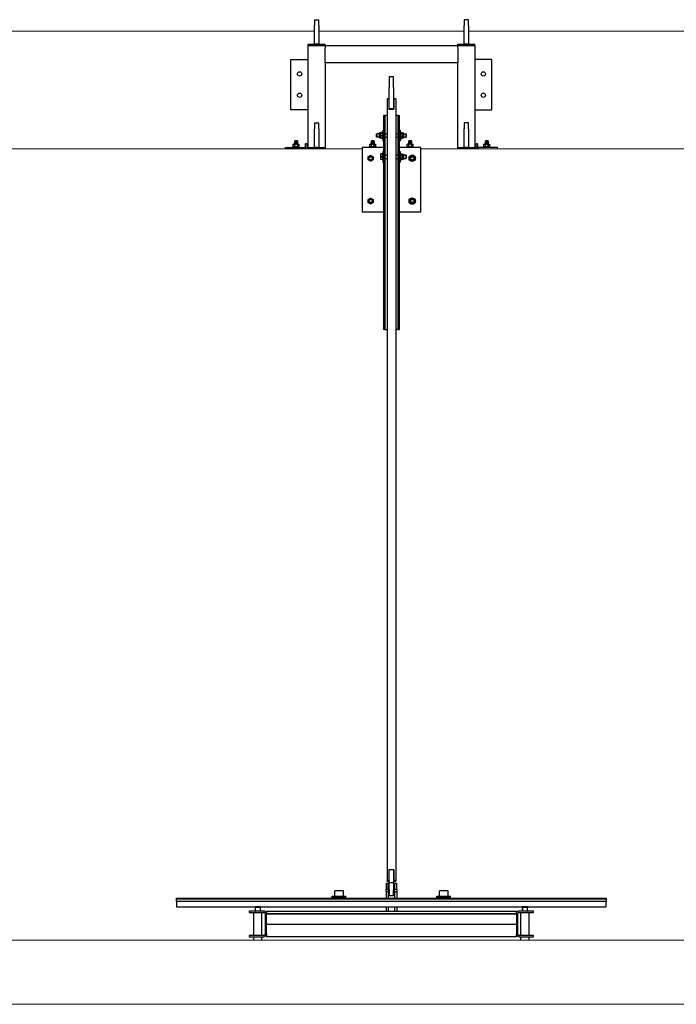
# Model space of a CAD drawing. Extents: x -89225 to 110569, y 13360 to 87647.
# Tile 128 of 256: x 40983 to 44055, y 15425 to 20029. Entities that reach past the tile are written whole.
import ezdxf

# ---------------------------------------------------------------- set-up
doc = ezdxf.new("R2010")
doc.units = 0
doc.layers.add('Beluchtingstank', color=253, linetype='Continuous')
doc.layers.add('INSTALLATIE', color=6, linetype='Continuous')

msp = doc.modelspace()

# ---------------------------------------------------------------- hatches: boundary and pattern name
at = {"layer": 'INSTALLATIE'}
h = msp.add_hatch(dxfattribs=at)
h.set_pattern_fill('ANSI31', color=256, scale=2540, angle=15, style=0)
h.set_pattern_definition([(60, (-897.55, 25324.44), (-274.963, 158.75), [])])
edge = h.paths.add_edge_path()
edge.add_line((42057.2, 15741.1), (42125.2, 15741.1))
edge.add_ellipse((42125.2, 15753.1), major_axis=(12, 0), ratio=1, start_angle=270, end_angle=360)
edge.add_line((42137.2, 15753.1), (42137.2, 15849.1))
edge.add_ellipse((42125.2, 15849.1), major_axis=(0, 12), ratio=1, start_angle=270, end_angle=360)
edge.add_line((42125.2, 15861.1), (42057.2, 15861.1))
edge.add_line((42057.2, 15861.1), (42057.2, 15855.1))
edge.add_line((42057.2, 15855.1), (42125.2, 15855.1))
edge.add_ellipse((42125.2, 15849.1), major_axis=(6, 0), ratio=1, start_angle=0, end_angle=90, ccw=False)
edge.add_line((42131.2, 15849.1), (42131.2, 15753.1))
edge.add_ellipse((42125.2, 15753.1), major_axis=(0, -6), ratio=1, start_angle=0, end_angle=90, ccw=False)
edge.add_line((42125.2, 15747.1), (42057.2, 15747.1))
edge.add_line((42057.2, 15747.1), (42057.2, 15741.1))
h = msp.add_hatch(dxfattribs=at)
h.set_pattern_fill('ANSI31', color=256, scale=2540, angle=90.0002, style=0)
h.set_pattern_definition([(135.0002, (-897.55, 25324.44), (-224.5056, -224.5072), [])])
edge = h.paths.add_edge_path()
edge.add_line((43319.2, 15741.1), (43387.2, 15741.1))
edge.add_line((43387.2, 15741.1), (43387.2, 15747.1))
edge.add_line((43387.2, 15747.1), (43319.2, 15747.1))
edge.add_ellipse((43319.2, 15753.1), major_axis=(-6, 0), ratio=1, start_angle=0, end_angle=90, ccw=False)
edge.add_line((43313.2, 15753.1), (43313.2, 15849.1))
edge.add_ellipse((43319.2, 15849.1), major_axis=(0, 6), ratio=1, start_angle=0, end_angle=90, ccw=False)
edge.add_line((43319.2, 15855.1), (43387.2, 15855.1))
edge.add_line((43387.2, 15855.1), (43387.2, 15861.1))
edge.add_line((43387.2, 15861.1), (43319.2, 15861.1))
edge.add_ellipse((43319.2, 15849.1), major_axis=(-12, 0), ratio=1, start_angle=270, end_angle=360)
edge.add_line((43307.2, 15849.1), (43307.2, 15753.1))
edge.add_ellipse((43319.2, 15753.1), major_axis=(0, -12), ratio=1, start_angle=270, end_angle=360)

# ---------------------------------------------------------------- linework, layer by layer
at = {"layer": 'Beluchtingstank', "lineweight": 9}
for p, q in [((40082.2, 19975.1), (42362.2, 19975.1)), ((42382.2, 19975.1), (43062.2, 19975.1)), ((43082.2, 19975.1), (45362.2, 19975.1)), ((42584.7, 19425.1), (39859.7, 19425.1)), ((45584.7, 19425.1), (42859.7, 19425.1)), ((65838.7, 15725.1), (11494.3, 15725.1)), ((11494.3, 15425.1), (65838.7, 15425.1))]:
    msp.add_line(p, q, dxfattribs=at)
at = {"layer": 'INSTALLATIE'}
for p, q in [((42362.2, 20029.1), (42362.2, 20001.6)), ((42362.2, 20029.1), (42382.2, 20029.1)), ((42382.2, 20001.6), (42382.2, 20029.1)), ((43062.2, 20029.1), (43062.2, 20001.6)), ((43082.2, 20029.1), (43062.2, 20029.1)), ((43082.2, 20001.6), (43082.2, 20029.1)), ((42362.2, 19989.5), (42362.2, 20001.6)), ((42362.2, 19969.5), (42362.2, 19989.5)), ((42382.2, 20001.6), (42382.2, 19989.5)), ((42382.2, 19989.5), (42382.2, 19969.5)), ((43062.2, 19989.5), (43062.2, 20001.6)), ((43062.2, 19969.5), (43062.2, 19989.5)), ((43082.2, 20001.6), (43082.2, 19989.5)), ((43082.2, 19989.5), (43082.2, 19969.5)), ((42362.2, 19914.1), (42362.2, 19969.5)), ((42382.2, 19969.5), (42382.2, 19914.1)), ((43062.2, 19914.1), (43062.2, 19969.5)), ((43082.2, 19969.5), (43082.2, 19914.1)), ((42332.2, 19914.1), (42412.2, 19914.1)), ((42332.2, 19908.1), (42332.2, 19914.1)), ((42332.2, 19431.1), (42332.2, 19908.1)), ((42332.2, 19908.1), (42400.2, 19908.1)), ((42332.2, 19908.1), (42412.2, 19908.1)), ((42382.2, 19914.1), (42362.2, 19914.1)), ((42412.2, 19908.1), (42412.2, 19914.1)), ((42412.2, 19908.1), (43032.2, 19908.1)), ((42412.2, 19908.1), (42412.2, 19896.1)), ((42412.2, 19828.1), (42412.2, 19896.1)), ((43032.2, 19914.1), (43112.2, 19914.1)), ((43032.2, 19908.1), (43032.2, 19914.1)), ((43032.2, 19896.1), (43032.2, 19908.1)), ((43032.2, 19908.1), (43112.2, 19908.1)), ((43032.2, 19896.1), (43032.2, 19828.1)), ((43044.2, 19908.1), (43112.2, 19908.1)), ((43082.2, 19914.1), (43062.2, 19914.1)), ((43112.2, 19908.1), (43112.2, 19914.1)), ((43112.2, 19908.1), (43112.2, 19431.1)), ((42252.2, 19843.1), (42332.2, 19843.1)), ((42252.2, 19608.1), (42252.2, 19843.1)), ((42412.2, 19828.1), (42412.2, 19431.1)), ((43032.2, 19828.1), (42412.2, 19828.1)), ((43032.2, 19431.1), (43032.2, 19828.1)), ((43192.2, 19843.1), (43112.2, 19843.1)), ((43192.2, 19608.1), (43192.2, 19843.1)), ((42712.2, 19762.3), (42712.2, 19712.1)), ((42732.2, 19762.3), (42712.2, 19762.3)), ((42732.2, 19712.1), (42732.2, 19762.3)), ((42712.2, 19612.5), (42712.2, 19712.1)), ((42732.2, 19712.1), (42732.2, 19612.5)), ((42710.2, 19659.2), (42711.2, 19659.2)), ((42711.2, 19609.4), (42711.2, 19659.2)), ((42733.2, 19659.2), (42734.2, 19659.2)), ((42733.2, 19659.2), (42733.2, 19609.4)), ((42702.2, 19658.5), (42702.2, 16003)), ((42742.2, 19658.5), (42742.2, 16003)), ((42332.2, 19608.1), (42252.2, 19608.1)), ((42684.7, 19581.1), (42684.7, 18581.1)), ((42690.7, 19581.1), (42684.7, 19581.1)), ((42690.7, 19581.1), (42696.7, 19581.1)), ((42690.7, 19581.1), (42690.7, 18581.1)), ((42702.2, 19581.1), (42696.7, 19581.1)), ((42733.2, 19609.4), (42711.2, 19609.4)), ((42712.2, 19609.4), (42712.2, 19612.5)), ((42732.2, 19612.5), (42712.2, 19612.5)), ((42732.2, 19609.4), (42732.2, 19612.5)), ((42747.7, 19581.1), (42742.2, 19581.1)), ((42753.7, 19581.1), (42747.7, 19581.1)), ((42753.7, 19581.1), (42759.7, 19581.1)), ((42753.7, 18581.1), (42753.7, 19581.1)), ((42759.7, 18581.1), (42759.7, 19581.1)), ((43112.2, 19608.1), (43192.2, 19608.1)), ((42362.2, 19546.1), (42362.2, 19518.6)), ((42362.2, 19546.1), (42382.2, 19546.1)), ((42382.2, 19518.6), (42382.2, 19546.1)), ((43062.2, 19546.1), (43062.2, 19518.6)), ((43082.2, 19546.1), (43062.2, 19546.1)), ((43082.2, 19518.6), (43082.2, 19546.1)), ((42362.2, 19506.5), (42362.2, 19518.6)), ((42362.2, 19486.5), (42362.2, 19506.5)), ((42362.2, 19431.1), (42362.2, 19486.5)), ((42382.2, 19518.6), (42382.2, 19506.5)), ((42382.2, 19506.5), (42382.2, 19486.5)), ((42382.2, 19486.5), (42382.2, 19431.1)), ((42652.7, 19494.9), (42653.9, 19496.1)), ((42652.7, 19481.3), (42652.7, 19494.9)), ((42652.7, 19481.3), (42653.9, 19480.1)), ((42653.9, 19496.1), (42653.9, 19480.1)), ((42665.7, 19496.1), (42653.9, 19496.1)), ((42665.7, 19480.1), (42653.9, 19480.1)), ((42665.7, 19476.9), (42665.7, 19499.4)), ((42671.2, 19499.4), (42665.7, 19499.4)), ((42671.2, 19476.9), (42665.7, 19476.9)), ((42671.2, 19499.4), (42672.7, 19502)), ((42671.2, 19476.9), (42671.2, 19499.4)), ((42671.2, 19476.9), (42672.7, 19474.3)), ((42671.7, 19500.1), (42671.8, 19500.2)), ((42671.7, 19500.1), (42671.7, 19500)), ((42671.7, 19500), (42671.7, 19492.6)), ((42671.7, 19492.6), (42671.7, 19480.7)), ((42671.7, 19480.7), (42671.7, 19476.1)), ((42671.7, 19476.1), (42671.8, 19476)), ((42680.2, 19502), (42672.7, 19502)), ((42680.9, 19501), (42672.8, 19501)), ((42680.9, 19499), (42672.8, 19499)), ((42680.9, 19486.2), (42672.8, 19486.2)), ((42680.9, 19475.3), (42672.8, 19475.3)), ((42680.8, 19501), (42680.2, 19502)), ((42680.8, 19475.3), (42680.2, 19474.3)), ((42680.9, 19501), (42680.9, 19499)), ((42681.7, 19499.4), (42680.9, 19500.8)), ((42680.9, 19499.1), (42681.7, 19499.1)), ((42680.9, 19499), (42680.9, 19486.2)), ((42680.9, 19486.2), (42680.9, 19475.3)), ((42680.9, 19477.1), (42681.7, 19477.1)), ((42681.7, 19476.9), (42680.9, 19475.5)), ((42681.7, 19513.1), (42681.7, 19463.1)), ((42681.7, 19513.1), (42684.7, 19513.1)), ((42690.7, 19496.1), (42702.2, 19496.1)), ((42690.7, 19480.1), (42702.2, 19480.1)), ((42742.2, 19496.1), (42753.7, 19496.1)), ((42742.2, 19480.1), (42753.7, 19480.1)), ((42759.7, 19513.1), (42762.7, 19513.1)), ((42762.7, 19513.1), (42762.7, 19463.1)), ((42762.7, 19499.4), (42764.2, 19502)), ((42762.7, 19476.9), (42764.2, 19474.3)), ((42763.5, 19500.8), (42763.5, 19501)), ((42763.5, 19501), (42763.6, 19501)), ((42763.5, 19475.3), (42763.5, 19475.5)), ((42763.5, 19475.3), (42763.6, 19475.3)), ((42764.2, 19502), (42771.7, 19502)), ((42764.2, 19495.1), (42771.7, 19495.1)), ((42764.2, 19481.2), (42771.7, 19481.2)), ((42773.2, 19499.4), (42771.7, 19502)), ((42773.2, 19476.9), (42771.7, 19474.3)), ((42773.2, 19499.4), (42773.2, 19476.9)), ((42773.2, 19499.4), (42778.7, 19499.4)), ((42773.2, 19476.9), (42778.7, 19476.9)), ((42778.7, 19499.4), (42778.7, 19476.9)), ((42778.7, 19496.1), (42790.5, 19496.1)), ((42778.7, 19480.1), (42790.5, 19480.1)), ((42790.5, 19480.1), (42790.5, 19496.1)), ((42791.7, 19494.9), (42790.5, 19496.1)), ((42791.7, 19481.3), (42790.5, 19480.1)), ((42791.7, 19494.9), (42791.7, 19481.3)), ((43062.2, 19506.5), (43062.2, 19518.6)), ((43062.2, 19486.5), (43062.2, 19506.5)), ((43062.2, 19431.1), (43062.2, 19486.5)), ((43082.2, 19518.6), (43082.2, 19506.5)), ((43082.2, 19506.5), (43082.2, 19486.5)), ((43082.2, 19486.5), (43082.2, 19431.1)), ((42226.2, 19431.1), (42314.2, 19431.1)), ((42226.2, 19425.1), (42226.2, 19431.1)), ((42291.2, 19434.1), (42261.2, 19434.1)), ((42261.2, 19431.1), (42261.2, 19434.1)), ((42264.2, 19447.1), (42262.8, 19446.3)), ((42262.9, 19446.3), (42262.8, 19446.3)), ((42262.8, 19434.9), (42262.8, 19446.3)), ((42262.8, 19434.9), (42262.9, 19434.9)), ((42264.2, 19434.1), (42262.8, 19434.9)), ((42262.9, 19434.9), (42262.9, 19446.3)), ((42264.2, 19447.1), (42265.8, 19447.1)), ((42265.8, 19447.1), (42276.2, 19447.1)), ((42269.3, 19454.1), (42268.2, 19451.1)), ((42284.2, 19451.1), (42268.2, 19451.1)), ((42268.2, 19447.1), (42268.2, 19451.1)), ((42268.8, 19446.3), (42268.8, 19434.9)), ((42270.3, 19446.3), (42268.8, 19446.3)), ((42268.8, 19434.9), (42270.3, 19434.9)), ((42270.2, 19454.1), (42269.3, 19454.1)), ((42270.3, 19463.1), (42270.2, 19463)), ((42270.2, 19463), (42270.2, 19462.1)), ((42270.3, 19462.1), (42270.2, 19462.1)), ((42270.2, 19462.1), (42270.2, 19454.1)), ((42270.3, 19454.1), (42270.2, 19454.1)), ((42282.1, 19463.1), (42270.3, 19463.1)), ((42270.3, 19454.1), (42270.3, 19462.1)), ((42276.2, 19454.1), (42270.3, 19454.1)), ((42270.3, 19434.9), (42270.3, 19446.3)), ((42276.3, 19462.1), (42276.2, 19462.1)), ((42276.2, 19462.1), (42276.2, 19454.1)), ((42276.3, 19454.1), (42276.2, 19454.1)), ((42276.2, 19447.1), (42286.6, 19447.1)), ((42276.3, 19454.1), (42276.3, 19462.1)), ((42282.2, 19454.1), (42276.3, 19454.1)), ((42282.1, 19463.1), (42282.2, 19463)), ((42283.6, 19446.3), (42282.1, 19446.3)), ((42282.1, 19446.3), (42282.1, 19434.9)), ((42282.1, 19434.9), (42283.6, 19434.9)), ((42282.2, 19462.1), (42282.2, 19463)), ((42282.2, 19462.1), (42282.2, 19462.1)), ((42282.2, 19454.1), (42282.2, 19462.1)), ((42282.2, 19462.1), (42282.2, 19454.1)), ((42283.1, 19454.1), (42282.2, 19454.1)), ((42282.2, 19454.1), (42282.2, 19454.1)), ((42283.1, 19454.1), (42284.2, 19451.1)), ((42283.6, 19434.9), (42283.6, 19446.3)), ((42284.2, 19447.1), (42284.2, 19451.1)), ((42286.6, 19447.1), (42288.2, 19447.1)), ((42288.2, 19447.1), (42289.6, 19446.3)), ((42288.2, 19434.1), (42289.6, 19434.9)), ((42289.6, 19446.3), (42289.6, 19434.9)), ((42289.6, 19446.3), (42289.6, 19446.3)), ((42289.6, 19434.9), (42289.6, 19446.3)), ((42289.6, 19434.9), (42289.6, 19434.9)), ((42291.2, 19431.1), (42291.2, 19434.1)), ((42314.2, 19431.1), (42320.2, 19431.1)), ((42314.2, 19431.1), (42314.2, 19425.1)), ((42320.2, 19434.1), (42320.2, 19449.1)), ((42326.2, 19449.1), (42320.2, 19449.1)), ((42320.2, 19425.1), (42320.2, 19434.1)), ((42326.2, 19449.1), (42326.2, 19434.1)), ((42326.2, 19434.1), (42326.2, 19425.1)), ((42332.2, 19431.1), (42412.2, 19431.1)), ((42332.2, 19425.1), (42332.2, 19431.1)), ((42382.2, 19431.1), (42362.2, 19431.1)), ((42412.2, 19425.1), (42412.2, 19431.1)), ((42684.7, 19431.1), (42584.7, 19431.1)), ((42584.7, 19431.1), (42584.7, 19131.1)), ((42649.7, 19434.1), (42619.7, 19434.1)), ((42619.7, 19431.1), (42619.7, 19434.1)), ((42622.7, 19447.1), (42621.3, 19446.3)), ((42621.4, 19446.3), (42621.3, 19446.3)), ((42621.3, 19434.9), (42621.3, 19446.3)), ((42621.3, 19434.9), (42621.4, 19434.9)), ((42622.7, 19434.1), (42621.3, 19434.9)), ((42621.4, 19434.9), (42621.4, 19446.3)), ((42622.7, 19447.1), (42624.3, 19447.1)), ((42624.3, 19447.1), (42634.7, 19447.1)), ((42627.8, 19454.1), (42626.7, 19451.1)), ((42642.7, 19451.1), (42626.7, 19451.1)), ((42626.7, 19447.1), (42626.7, 19451.1)), ((42627.3, 19446.3), (42627.3, 19434.9)), ((42628.8, 19446.3), (42627.3, 19446.3)), ((42627.3, 19434.9), (42628.8, 19434.9)), ((42628.7, 19454.1), (42627.8, 19454.1)), ((42628.8, 19463.1), (42628.7, 19463)), ((42628.7, 19463), (42628.7, 19462.1)), ((42628.8, 19462.1), (42628.7, 19462.1)), ((42628.7, 19462.1), (42628.7, 19454.1)), ((42628.8, 19454.1), (42628.7, 19454.1)), ((42640.6, 19463.1), (42628.8, 19463.1)), ((42628.8, 19454.1), (42628.8, 19462.1)), ((42634.7, 19454.1), (42628.8, 19454.1)), ((42628.8, 19434.9), (42628.8, 19446.3)), ((42634.8, 19462.1), (42634.7, 19462.1)), ((42634.7, 19462.1), (42634.7, 19454.1)), ((42634.8, 19454.1), (42634.7, 19454.1)), ((42634.7, 19447.1), (42645.1, 19447.1)), ((42634.8, 19454.1), (42634.8, 19462.1)), ((42640.7, 19454.1), (42634.8, 19454.1)), ((42640.6, 19463.1), (42640.7, 19463)), ((42642.1, 19446.3), (42640.6, 19446.3)), ((42640.6, 19446.3), (42640.6, 19434.9)), ((42640.6, 19434.9), (42642.1, 19434.9)), ((42640.7, 19462.1), (42640.7, 19463)), ((42640.7, 19462.1), (42640.7, 19462.1)), ((42640.7, 19454.1), (42640.7, 19462.1)), ((42640.7, 19462.1), (42640.7, 19454.1)), ((42641.6, 19454.1), (42640.7, 19454.1)), ((42640.7, 19454.1), (42640.7, 19454.1)), ((42641.6, 19454.1), (42642.7, 19451.1)), ((42642.1, 19434.9), (42642.1, 19446.3)), ((42642.7, 19447.1), (42642.7, 19451.1)), ((42645.1, 19447.1), (42646.7, 19447.1)), ((42646.7, 19447.1), (42648.1, 19446.3)), ((42646.7, 19434.1), (42648.1, 19434.9)), ((42648.1, 19446.3), (42648.1, 19434.9)), ((42648.1, 19446.3), (42648.1, 19446.3)), ((42648.1, 19434.9), (42648.1, 19446.3)), ((42648.1, 19434.9), (42648.1, 19434.9)), ((42649.7, 19431.1), (42649.7, 19434.1)), ((42680.2, 19474.3), (42672.7, 19474.3)), ((42681.7, 19463.1), (42684.7, 19463.1)), ((42759.7, 19463.1), (42762.7, 19463.1)), ((42859.7, 19431.1), (42759.7, 19431.1)), ((42764.2, 19474.3), (42771.7, 19474.3)), ((42824.7, 19434.1), (42794.7, 19434.1)), ((42794.7, 19431.1), (42794.7, 19434.1)), ((42797.7, 19447.1), (42796.3, 19446.3)), ((42796.4, 19446.3), (42796.3, 19446.3)), ((42796.3, 19434.9), (42796.3, 19446.3)), ((42796.3, 19434.9), (42796.4, 19434.9)), ((42797.7, 19434.1), (42796.3, 19434.9)), ((42796.4, 19434.9), (42796.4, 19446.3)), ((42797.7, 19447.1), (42799.3, 19447.1)), ((42799.3, 19447.1), (42809.7, 19447.1)), ((42802.8, 19454.1), (42801.7, 19451.1)), ((42817.7, 19451.1), (42801.7, 19451.1)), ((42801.7, 19447.1), (42801.7, 19451.1)), ((42802.3, 19446.3), (42802.3, 19434.9)), ((42803.8, 19446.3), (42802.3, 19446.3)), ((42802.3, 19434.9), (42803.8, 19434.9)), ((42803.7, 19454.1), (42802.8, 19454.1)), ((42803.8, 19463.1), (42803.7, 19463)), ((42803.7, 19463), (42803.7, 19462.1)), ((42803.8, 19462.1), (42803.7, 19462.1)), ((42803.7, 19462.1), (42803.7, 19454.1)), ((42803.8, 19454.1), (42803.7, 19454.1)), ((42815.6, 19463.1), (42803.8, 19463.1)), ((42803.8, 19454.1), (42803.8, 19462.1)), ((42809.7, 19454.1), (42803.8, 19454.1)), ((42803.8, 19434.9), (42803.8, 19446.3)), ((42809.8, 19462.1), (42809.7, 19462.1)), ((42809.7, 19462.1), (42809.7, 19454.1)), ((42809.8, 19454.1), (42809.7, 19454.1)), ((42809.7, 19447.1), (42820.1, 19447.1)), ((42809.8, 19454.1), (42809.8, 19462.1)), ((42815.7, 19454.1), (42809.8, 19454.1)), ((42815.6, 19463.1), (42815.7, 19463)), ((42817.1, 19446.3), (42815.6, 19446.3)), ((42815.6, 19446.3), (42815.6, 19434.9)), ((42815.6, 19434.9), (42817.1, 19434.9)), ((42815.7, 19462.1), (42815.7, 19463)), ((42815.7, 19462.1), (42815.7, 19462.1)), ((42815.7, 19454.1), (42815.7, 19462.1)), ((42815.7, 19462.1), (42815.7, 19454.1)), ((42816.6, 19454.1), (42815.7, 19454.1)), ((42815.7, 19454.1), (42815.7, 19454.1)), ((42816.6, 19454.1), (42817.7, 19451.1)), ((42817.1, 19434.9), (42817.1, 19446.3)), ((42817.7, 19447.1), (42817.7, 19451.1)), ((42820.1, 19447.1), (42821.7, 19447.1)), ((42821.7, 19447.1), (42823.1, 19446.3)), ((42821.7, 19434.1), (42823.1, 19434.9)), ((42823.1, 19446.3), (42823.1, 19434.9)), ((42823.1, 19446.3), (42823.1, 19446.3)), ((42823.1, 19434.9), (42823.1, 19446.3)), ((42823.1, 19434.9), (42823.1, 19434.9)), ((42824.7, 19431.1), (42824.7, 19434.1)), ((42859.7, 19131.1), (42859.7, 19431.1)), ((43032.2, 19431.1), (43112.2, 19431.1)), ((43032.2, 19425.1), (43032.2, 19431.1)), ((43082.2, 19431.1), (43062.2, 19431.1)), ((43112.2, 19425.1), (43112.2, 19431.1)), ((43124.2, 19449.1), (43118.2, 19449.1)), ((43118.2, 19434.1), (43118.2, 19449.1)), ((43118.2, 19434.1), (43118.2, 19425.1)), ((43124.2, 19449.1), (43124.2, 19434.1)), ((43124.2, 19434.1), (43124.2, 19425.1)), ((43130.2, 19431.1), (43124.2, 19431.1)), ((43218.2, 19431.1), (43130.2, 19431.1)), ((43130.2, 19425.1), (43130.2, 19431.1)), ((43183.2, 19434.1), (43153.2, 19434.1)), ((43153.2, 19431.1), (43153.2, 19434.1)), ((43156.2, 19447.1), (43154.8, 19446.3)), ((43154.9, 19446.3), (43154.8, 19446.3)), ((43154.8, 19434.9), (43154.8, 19446.3)), ((43154.8, 19434.9), (43154.9, 19434.9)), ((43156.2, 19434.1), (43154.8, 19434.9)), ((43154.9, 19434.9), (43154.9, 19446.3)), ((43156.2, 19447.1), (43157.8, 19447.1)), ((43157.8, 19447.1), (43168.2, 19447.1)), ((43161.3, 19454.1), (43160.2, 19451.1)), ((43176.2, 19451.1), (43160.2, 19451.1)), ((43160.2, 19447.1), (43160.2, 19451.1)), ((43160.8, 19446.3), (43160.8, 19434.9)), ((43162.3, 19446.3), (43160.8, 19446.3)), ((43160.8, 19434.9), (43162.3, 19434.9)), ((43162.2, 19454.1), (43161.3, 19454.1)), ((43162.3, 19463.1), (43162.2, 19463)), ((43162.2, 19463), (43162.2, 19462.1)), ((43162.3, 19462.1), (43162.2, 19462.1)), ((43162.2, 19462.1), (43162.2, 19454.1)), ((43162.3, 19454.1), (43162.2, 19454.1)), ((43174.1, 19463.1), (43162.3, 19463.1)), ((43162.3, 19454.1), (43162.3, 19462.1)), ((43168.2, 19454.1), (43162.3, 19454.1)), ((43162.3, 19434.9), (43162.3, 19446.3)), ((43168.3, 19462.1), (43168.2, 19462.1)), ((43168.2, 19462.1), (43168.2, 19454.1)), ((43168.3, 19454.1), (43168.2, 19454.1)), ((43168.2, 19447.1), (43178.6, 19447.1)), ((43168.3, 19454.1), (43168.3, 19462.1)), ((43174.2, 19454.1), (43168.3, 19454.1)), ((43174.1, 19463.1), (43174.2, 19463)), ((43175.6, 19446.3), (43174.1, 19446.3)), ((43174.1, 19446.3), (43174.1, 19434.9)), ((43174.1, 19434.9), (43175.6, 19434.9)), ((43174.2, 19462.1), (43174.2, 19463)), ((43174.2, 19462.1), (43174.2, 19462.1)), ((43174.2, 19454.1), (43174.2, 19462.1)), ((43174.2, 19462.1), (43174.2, 19454.1)), ((43175.1, 19454.1), (43174.2, 19454.1)), ((43174.2, 19454.1), (43174.2, 19454.1)), ((43175.1, 19454.1), (43176.2, 19451.1)), ((43175.6, 19434.9), (43175.6, 19446.3)), ((43176.2, 19447.1), (43176.2, 19451.1)), ((43178.6, 19447.1), (43180.2, 19447.1)), ((43180.2, 19447.1), (43181.6, 19446.3)), ((43180.2, 19434.1), (43181.6, 19434.9)), ((43181.6, 19446.3), (43181.6, 19434.9)), ((43181.6, 19446.3), (43181.6, 19446.3)), ((43181.6, 19434.9), (43181.6, 19446.3)), ((43181.6, 19434.9), (43181.6, 19434.9)), ((43183.2, 19431.1), (43183.2, 19434.1)), ((43218.2, 19425.1), (43218.2, 19431.1)), ((42671.7, 19400.5), (42671.8, 19400.6)), ((42671.7, 19400.5), (42671.7, 19400.4)), ((42671.7, 19400.4), (42671.7, 19393)), ((42671.7, 19393), (42671.7, 19381.1)), ((42680.9, 19401.4), (42672.8, 19401.4)), ((42680.9, 19399.4), (42672.8, 19399.4)), ((42680.9, 19386.6), (42672.8, 19386.6)), ((42680.9, 19401.4), (42680.9, 19399.4)), ((42680.9, 19399.5), (42681.7, 19399.5)), ((42680.9, 19399.4), (42680.9, 19386.6)), ((42680.9, 19386.6), (42680.9, 19375.7)), ((42681.7, 19413.5), (42681.7, 19363.5)), ((42681.7, 19413.5), (42684.7, 19413.5)), ((42690.7, 19396.5), (42702.2, 19396.5)), ((42742.2, 19396.5), (42753.7, 19396.5)), ((42759.7, 19413.5), (42762.7, 19413.5)), ((42762.7, 19413.5), (42762.7, 19363.5)), ((42762.7, 19399.8), (42764.2, 19402.4)), ((42764.2, 19402.4), (42771.7, 19402.4)), ((42764.2, 19395.4), (42771.7, 19395.4)), ((42773.2, 19399.8), (42771.7, 19402.4)), ((42773.2, 19399.8), (42773.2, 19377.3)), ((42773.2, 19399.8), (42778.7, 19399.8)), ((42778.7, 19399.8), (42778.7, 19377.3)), ((42778.7, 19396.5), (42790.5, 19396.5)), ((42790.5, 19380.5), (42790.5, 19396.5)), ((42791.7, 19395.3), (42790.5, 19396.5)), ((42791.7, 19395.3), (42791.7, 19381.7)), ((42671.7, 19381.1), (42671.7, 19376.5)), ((42671.7, 19376.5), (42671.8, 19376.4)), ((42680.9, 19375.7), (42672.8, 19375.7)), ((42680.9, 19377.5), (42681.7, 19377.5)), ((42681.7, 19363.5), (42684.7, 19363.5)), ((42690.7, 19380.5), (42702.2, 19380.5)), ((42742.2, 19380.5), (42753.7, 19380.5)), ((42759.7, 19363.5), (42762.7, 19363.5)), ((42762.7, 19377.3), (42764.2, 19374.7)), ((42764.2, 19381.6), (42771.7, 19381.6)), ((42764.2, 19374.7), (42771.7, 19374.7)), ((42773.2, 19377.3), (42771.7, 19374.7)), ((42773.2, 19377.3), (42778.7, 19377.3)), ((42778.7, 19380.5), (42790.5, 19380.5)), ((42791.7, 19381.7), (42790.5, 19380.5)), ((42584.7, 19131.1), (42684.7, 19131.1)), ((42759.7, 19131.1), (42859.7, 19131.1)), ((42690.7, 18581.1), (42684.7, 18581.1)), ((42690.7, 18581.1), (42696.7, 18581.1)), ((42696.7, 18581.1), (42702.2, 18581.1)), ((42742.2, 18581.1), (42747.7, 18581.1)), ((42753.7, 18581.1), (42747.7, 18581.1)), ((42753.7, 18581.1), (42759.7, 18581.1)), ((42711.2, 16003.8), (42711.2, 16053.6)), ((42711.2, 16053.6), (42712.2, 16053.6)), ((42712.2, 16053.2), (42711.2, 16053.2)), ((42711.2, 16050.4), (42712.2, 16050.4)), ((42712.2, 16050), (42711.2, 16050)), ((42712.2, 15995.1), (42712.2, 16054.9)), ((42712.2, 16054.9), (42732.2, 16054.9)), ((42732.2, 16054.9), (42732.2, 15995.1)), ((42732.2, 16053.6), (42733.2, 16053.6)), ((42733.2, 16053.2), (42732.2, 16053.2)), ((42732.2, 16050.4), (42733.2, 16050.4)), ((42733.2, 16050), (42732.2, 16050)), ((42733.2, 16053.6), (42733.2, 16003.8)), ((42697.2, 15992.1), (42697.2, 15962.1)), ((42697.2, 15992.1), (42707.2, 15992.1)), ((42702.2, 16000.9), (42702.2, 16003)), ((42706.2, 16003), (42706.2, 16000.9)), ((42707.2, 15962.1), (42707.2, 15992.1)), ((42710.2, 16003.8), (42711.2, 16003.8)), ((42711.2, 16003.4), (42710.2, 16003.4)), ((42710.2, 16000.6), (42711.2, 16000.6)), ((42711.2, 16000.2), (42710.2, 16000.2)), ((42711.2, 16003.4), (42711.2, 16003.8)), ((42711.2, 16000.6), (42711.2, 16003.4)), ((42711.2, 16000.2), (42711.2, 16000.6)), ((42712.2, 15995.1), (42732.2, 15995.1)), ((42712.2, 15960.2), (42712.2, 15995.1)), ((42732.2, 15995.1), (42732.2, 15960.2)), ((42733.2, 16003.8), (42733.2, 16003.4)), ((42733.2, 16003.8), (42734.2, 16003.8)), ((42734.2, 16003.4), (42733.2, 16003.4)), ((42733.2, 16003.4), (42733.2, 16000.6)), ((42733.2, 16000.6), (42734.2, 16000.6)), ((42733.2, 16000.6), (42733.2, 16000.2)), ((42734.2, 16000.2), (42733.2, 16000.2)), ((42737.2, 15992.1), (42737.2, 15962.1)), ((42737.2, 15992.1), (42747.2, 15992.1)), ((42738.2, 16000.9), (42738.2, 16003)), ((42742.2, 16003), (42742.2, 16000.9)), ((42747.2, 15962.1), (42747.2, 15992.1)), ((42445.4, 15925.1), (42445.4, 15930.1)), ((42445.4, 15930.1), (42461.4, 15930.1)), ((42497.7, 15955.1), (42456.7, 15955.1)), ((42456.7, 15930.1), (42456.7, 15955.1)), ((42461.4, 15925.1), (42461.4, 15930.1)), ((42461.4, 15930.1), (42493.2, 15930.1)), ((42493.2, 15925.1), (42493.2, 15930.1)), ((42493.2, 15930.1), (42509, 15930.1)), ((42497.7, 15930.1), (42497.7, 15955.1)), ((42509, 15925.1), (42509, 15930.1)), ((42707.2, 15962.1), (42697.2, 15962.1)), ((42697.2, 15952.1), (42697.2, 15962.1)), ((42697.2, 15952.1), (42707.2, 15952.1)), ((42697.2, 15952.1), (42697.2, 15921.8)), ((42707.2, 15962.1), (42707.2, 15921.8)), ((42712.2, 15960.2), (42712.2, 15932.1)), ((42732.2, 15932.1), (42712.2, 15932.1)), ((42732.2, 15932.1), (42732.2, 15960.2)), ((42747.2, 15962.1), (42737.2, 15962.1)), ((42737.2, 15952.1), (42737.2, 15962.1)), ((42737.2, 15952.1), (42747.2, 15952.1)), ((42737.2, 15952.1), (42737.2, 15921.8)), ((42747.2, 15962.1), (42747.2, 15921.8)), ((42935.4, 15925.1), (42935.4, 15930.1)), ((42935.4, 15930.1), (42951.4, 15930.1)), ((42987.7, 15955.1), (42946.7, 15955.1)), ((42946.7, 15930.1), (42946.7, 15955.1)), ((42951.4, 15930.1), (42983.2, 15930.1)), ((42951.4, 15925.1), (42951.4, 15930.1)), ((42983.2, 15925.1), (42983.2, 15930.1)), ((42983.2, 15930.1), (42999, 15930.1)), ((42987.7, 15930.1), (42987.7, 15955.1)), ((42999, 15925.1), (42999, 15930.1)), ((41717.2, 15921.1), (41717.2, 15921.8)), ((41717.2, 15921.8), (43727.2, 15921.8)), ((41717.2, 15918.2), (41717.2, 15921.1)), ((41717.2, 15916), (41717.2, 15918.2)), ((41717.2, 15918.2), (43727.2, 15918.2)), ((41717.2, 15907.7), (41717.2, 15916)), ((41717.2, 15907.7), (41717.2, 15905.1)), ((41717.2, 15905.1), (41717.2, 15881.1)), ((43727.2, 15905.1), (41717.2, 15905.1)), ((42461.4, 15925.1), (42445.4, 15925.1)), ((42456.7, 15925.1), (42451.8, 15921.8)), ((42493.2, 15925.1), (42461.4, 15925.1)), ((42509, 15925.1), (42493.2, 15925.1)), ((42497.7, 15925.1), (42502.6, 15921.8)), ((42951.4, 15925.1), (42935.4, 15925.1)), ((42946.7, 15925.1), (42941.8, 15921.8)), ((42983.2, 15925.1), (42951.4, 15925.1)), ((42999, 15925.1), (42983.2, 15925.1)), ((42987.7, 15925.1), (42992.6, 15921.8)), ((43727.2, 15921.8), (43727.2, 15921.1)), ((43727.2, 15921.1), (43727.2, 15918.2)), ((43727.2, 15918.2), (43727.2, 15916)), ((43727.2, 15916), (43727.2, 15907.7)), ((43727.2, 15905.1), (43727.2, 15907.7)), ((43727.2, 15881.1), (43727.2, 15905.1)), ((41717.2, 15881.1), (42084.7, 15881.1)), ((42125.2, 15861.1), (42057.2, 15861.1)), ((42057.2, 15861.1), (42057.2, 15855.1)), ((42057.2, 15855.1), (42125.2, 15855.1)), ((42078.2, 15747.1), (42078.2, 15855.1)), ((42084.7, 15881.1), (42084.7, 15861.1)), ((42109.7, 15881.1), (42084.7, 15881.1)), ((42084.7, 15861.1), (42086.7, 15861.1)), ((42086.7, 15861.1), (42086.7, 15879.1)), ((42090.7, 15879.1), (42086.7, 15879.1)), ((42090.7, 15881.1), (42090.7, 15879.1)), ((42090.7, 15879.1), (42103.7, 15879.1)), ((42103.7, 15881.1), (42103.7, 15879.1)), ((42107.7, 15879.1), (42103.7, 15879.1)), ((42107.7, 15879.1), (42107.7, 15861.1)), ((42107.7, 15861.1), (42109.7, 15861.1)), ((42109.7, 15881.1), (43334.7, 15881.1)), ((42109.7, 15861.1), (42109.7, 15881.1)), ((42116.2, 15747.1), (42116.2, 15855.1)), ((42131.2, 15849.1), (42131.2, 15753.1)), ((42137.2, 15861.1), (43307.2, 15861.1)), ((42137.2, 15861.1), (42137.2, 15849.1)), ((42137.2, 15753.1), (42137.2, 15849.1)), ((42137.2, 15849.1), (43307.2, 15849.1)), ((43307.2, 15846.1), (42137.2, 15846.1)), ((42697.2, 15881.1), (42697.2, 15861.1)), ((42707.2, 15881.1), (42707.2, 15861.1)), ((42737.2, 15881.1), (42737.2, 15861.1)), ((42747.2, 15881.1), (42747.2, 15861.1)), ((43307.2, 15849.1), (43307.2, 15861.1)), ((43307.2, 15849.1), (43307.2, 15753.1)), ((43313.2, 15753.1), (43313.2, 15849.1)), ((43387.2, 15861.1), (43319.2, 15861.1)), ((43319.2, 15855.1), (43387.2, 15855.1)), ((43328.2, 15747.1), (43328.2, 15855.1)), ((43334.7, 15881.1), (43334.7, 15861.1)), ((43359.7, 15881.1), (43334.7, 15881.1)), ((43336.7, 15861.1), (43336.7, 15879.1)), ((43340.7, 15879.1), (43336.7, 15879.1)), ((43340.7, 15881.1), (43340.7, 15879.1)), ((43340.7, 15879.1), (43353.7, 15879.1)), ((43353.7, 15881.1), (43353.7, 15879.1)), ((43357.7, 15879.1), (43353.7, 15879.1)), ((43357.7, 15879.1), (43357.7, 15861.1)), ((43357.7, 15861.1), (43359.7, 15861.1)), ((43359.7, 15881.1), (43727.2, 15881.1)), ((43359.7, 15861.1), (43359.7, 15881.1)), ((43366.2, 15747.1), (43366.2, 15855.1)), ((43387.2, 15855.1), (43387.2, 15861.1)), ((42137.2, 15799.1), (43307.2, 15799.1)), ((42125.2, 15747.1), (42057.2, 15747.1)), ((42057.2, 15747.1), (42057.2, 15741.1)), ((42137.2, 15753.1), (42137.2, 15741.1)), ((43307.2, 15741.1), (43307.2, 15753.1)), ((43387.2, 15747.1), (43319.2, 15747.1)), ((43387.2, 15741.1), (43387.2, 15747.1)), ((42057.2, 15741.1), (42125.2, 15741.1)), ((42078.2, 15725.1), (42078.2, 15741.1)), ((42116.2, 15725.1), (42116.2, 15741.1)), ((43307.2, 15741.1), (42137.2, 15741.1)), ((43319.2, 15741.1), (43387.2, 15741.1)), ((43328.2, 15725.1), (43328.2, 15741.1)), ((43366.2, 15725.1), (43366.2, 15741.1))]:
    msp.add_line(p, q, dxfattribs=at)
for centre, radius in [((42292.2, 19775.6), 10), ((43152.2, 19775.6), 10), ((42292.2, 19675.6), 10), ((43152.2, 19675.6), 10), ((42624.7, 19381.1), 11.2), ((42624.7, 19381.1), 8), ((42624.7, 19381.1), 8), ((42624.7, 19381.1), 7.5), ((42819.7, 19381.1), 15), ((42819.7, 19381.1), 11.2), ((42819.7, 19381.1), 8), ((42819.7, 19381.1), 8), ((42819.7, 19381.1), 7.5), ((42624.7, 19181.1), 11.2), ((42624.7, 19181.1), 8), ((42624.7, 19181.1), 8), ((42624.7, 19181.1), 7.5), ((42819.7, 19181.1), 15), ((42819.7, 19181.1), 11.2), ((42819.7, 19181.1), 8), ((42819.7, 19181.1), 8), ((42819.7, 19181.1), 7.5)]:
    msp.add_circle(centre, radius, dxfattribs=at)
for centre, radius, start, end in [((42125.2, 15849.1), 12, 0, 90), ((42125.2, 15849.1), 6, 0, 90), ((43319.2, 15849.1), 12, 90, 180), ((43319.2, 15849.1), 6, 90, 180), ((42125.2, 15753.1), 12, 270, 0), ((42125.2, 15753.1), 6, 270, 0), ((43319.2, 15753.1), 12, 180, 270), ((43319.2, 15753.1), 6, 180, 270)]:
    msp.add_arc(centre, radius, start, end, dxfattribs=at)
for centre, major_axis, start_param, end_param in [((42710.2, 19658.5), (-8, 0), 4.712389, 6.283185), ((42734.2, 19658.5), (8, 0), 0, 1.570796), ((42710.2, 16003), (-8, 0), 4.712389, 6.283185), ((42710.2, 16000.9), (-8, 0), 0, 1.570796), ((42710.2, 16003), (-4, 0), 4.712389, 6.283185), ((42710.2, 16000.9), (-4, 0), 0, 1.570796), ((42734.2, 16003), (8, 0), 0, 1.570796), ((42734.2, 16003), (4, 0), 0, 1.570796), ((42734.2, 16000.9), (4, 0), 4.712389, 6.283185), ((42734.2, 16000.9), (8, 0), 4.712389, 6.283185)]:
    msp.add_ellipse(centre, major_axis=major_axis, ratio=0.088894, start_param=start_param, end_param=end_param, dxfattribs=at)
for points, weights in [([(42671.7, 19499.3), (42671.6, 19498.5), (42671.7, 19497.7)], [1.07217469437, 1.08252584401, 1.07217469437]), ([(42671.7, 19489.8), (42671.6, 19488.1), (42671.7, 19486.5)], [1.07217469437, 1.08252584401, 1.07217469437]), ([(42671.7, 19478.6), (42671.6, 19477.7), (42671.7, 19476.9)], [1.07217469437, 1.08252584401, 1.07217469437]), ([(42672.8, 19501), (42671.7, 19500.5), (42671.7, 19500)], [1, 1.0379548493, 1]), ([(42671.7, 19500), (42671.7, 19499.6), (42672.8, 19499)], [1, 1.0379548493, 1]), ([(42672.8, 19499), (42671.7, 19495.6), (42671.7, 19492.6)], [1, 1.0379548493, 1]), ([(42671.7, 19492.6), (42671.7, 19489.6), (42672.8, 19486.2)], [1, 1.0379548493, 1]), ([(42672.8, 19486.2), (42671.7, 19483.3), (42671.7, 19480.7)], [1, 1.0379548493, 1]), ([(42671.7, 19480.7), (42671.7, 19478.2), (42672.8, 19475.3)], [1, 1.0379548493, 1]), ([(42672.8, 19475.3), (42672, 19475.7), (42671.8, 19476)], [1, 1.02835685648, 1.0143417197]), ([(42672.7, 19502), (42672.3, 19501.2), (42672, 19500.5)], [1, 1.03071907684, 1.04923830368]), ([(42672, 19475.7), (42672.3, 19475), (42672.7, 19474.3)], [1.04923830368, 1.03071907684, 1]), ([(42680.7, 19501), (42680.5, 19501.5), (42680.2, 19502)], [1.03576111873, 1.02063226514, 1]), ([(42680.2, 19474.3), (42680.5, 19474.8), (42680.7, 19475.3)], [1, 1.02063226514, 1.03576111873]), ([(42681.2, 19499.1), (42681.2, 19499.8), (42680.9, 19500.5)], [1.07460144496, 1.06860781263, 1.04954545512]), ([(42680.9, 19475.8), (42681.2, 19476.5), (42681.2, 19477.1)], [1.04954545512, 1.06860781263, 1.07460144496]), ([(42764.2, 19502), (42762.2, 19498.5), (42764.2, 19495.1)], [1, 1.15470053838, 1]), ([(42764.2, 19495.1), (42762.2, 19488.1), (42764.2, 19481.2)], [1, 1.15470053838, 1]), ([(42764.2, 19481.2), (42762.2, 19477.7), (42764.2, 19474.3)], [1, 1.15470053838, 1]), ([(42771.7, 19495.1), (42773.7, 19498.5), (42771.7, 19502)], [1, 1.15470053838, 1]), ([(42771.7, 19481.2), (42773.7, 19488.1), (42771.7, 19495.1)], [1, 1.15470053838, 1]), ([(42771.7, 19474.3), (42773.7, 19477.7), (42771.7, 19481.2)], [1, 1.15470053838, 1]), ([(42262.9, 19446.3), (42264.4, 19447.1), (42265.8, 19447.1)], [1, 1.02824688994, 1]), ([(42265.8, 19434.1), (42264.4, 19434.1), (42262.9, 19434.9)], [1, 1.02824688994, 1]), ([(42265.8, 19447.1), (42267.2, 19447.1), (42268.8, 19446.3)], [1, 1.02824688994, 1]), ([(42268.8, 19434.9), (42267.2, 19434.1), (42265.8, 19434.1)], [1, 1.02824688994, 1]), ([(42270.3, 19462.1), (42273.2, 19463.8), (42276.2, 19462.1)], [1, 1.15, 1]), ([(42270.3, 19446.3), (42273.4, 19447.1), (42276.2, 19447.1)], [1, 1.02824688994, 1]), ([(42276.2, 19434.1), (42273.4, 19434.1), (42270.3, 19434.9)], [1, 1.02824688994, 1]), ([(42276.2, 19447.1), (42279, 19447.1), (42282.1, 19446.3)], [1, 1.02824688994, 1]), ([(42282.1, 19434.9), (42279, 19434.1), (42276.2, 19434.1)], [1, 1.02824688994, 1]), ([(42276.3, 19462.1), (42279.2, 19463.8), (42282.2, 19462.1)], [1, 1.15, 1]), ([(42283.6, 19446.3), (42285.2, 19447.1), (42286.6, 19447.1)], [1, 1.02824688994, 1]), ([(42286.6, 19434.1), (42285.2, 19434.1), (42283.6, 19434.9)], [1, 1.02824688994, 1]), ([(42286.6, 19447.1), (42288, 19447.1), (42289.6, 19446.3)], [1, 1.02824688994, 1]), ([(42289.6, 19434.9), (42288, 19434.1), (42286.6, 19434.1)], [1, 1.02824688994, 1]), ([(42621.4, 19446.3), (42622.9, 19447.1), (42624.3, 19447.1)], [1, 1.02824688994, 1]), ([(42624.3, 19434.1), (42622.9, 19434.1), (42621.4, 19434.9)], [1, 1.02824688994, 1]), ([(42624.3, 19447.1), (42625.7, 19447.1), (42627.3, 19446.3)], [1, 1.02824688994, 1]), ([(42627.3, 19434.9), (42625.7, 19434.1), (42624.3, 19434.1)], [1, 1.02824688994, 1]), ([(42628.8, 19462.1), (42631.7, 19463.8), (42634.7, 19462.1)], [1, 1.15, 1]), ([(42628.8, 19446.3), (42631.9, 19447.1), (42634.7, 19447.1)], [1, 1.02824688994, 1]), ([(42634.7, 19434.1), (42631.9, 19434.1), (42628.8, 19434.9)], [1, 1.02824688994, 1]), ([(42634.7, 19447.1), (42637.5, 19447.1), (42640.6, 19446.3)], [1, 1.02824688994, 1]), ([(42640.6, 19434.9), (42637.5, 19434.1), (42634.7, 19434.1)], [1, 1.02824688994, 1]), ([(42634.8, 19462.1), (42637.7, 19463.8), (42640.7, 19462.1)], [1, 1.15, 1]), ([(42642.1, 19446.3), (42643.7, 19447.1), (42645.1, 19447.1)], [1, 1.02824688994, 1]), ([(42645.1, 19434.1), (42643.7, 19434.1), (42642.1, 19434.9)], [1, 1.02824688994, 1]), ([(42645.1, 19447.1), (42646.5, 19447.1), (42648.1, 19446.3)], [1, 1.02824688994, 1]), ([(42648.1, 19434.9), (42646.5, 19434.1), (42645.1, 19434.1)], [1, 1.02824688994, 1]), ([(42796.4, 19446.3), (42797.9, 19447.1), (42799.3, 19447.1)], [1, 1.02824688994, 1]), ([(42799.3, 19434.1), (42797.9, 19434.1), (42796.4, 19434.9)], [1, 1.02824688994, 1]), ([(42799.3, 19447.1), (42800.7, 19447.1), (42802.3, 19446.3)], [1, 1.02824688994, 1]), ([(42802.3, 19434.9), (42800.7, 19434.1), (42799.3, 19434.1)], [1, 1.02824688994, 1]), ([(42803.8, 19462.1), (42806.7, 19463.8), (42809.7, 19462.1)], [1, 1.15, 1]), ([(42803.8, 19446.3), (42806.9, 19447.1), (42809.7, 19447.1)], [1, 1.02824688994, 1]), ([(42809.7, 19434.1), (42806.9, 19434.1), (42803.8, 19434.9)], [1, 1.02824688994, 1]), ([(42809.7, 19447.1), (42812.5, 19447.1), (42815.6, 19446.3)], [1, 1.02824688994, 1]), ([(42815.6, 19434.9), (42812.5, 19434.1), (42809.7, 19434.1)], [1, 1.02824688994, 1]), ([(42809.8, 19462.1), (42812.7, 19463.8), (42815.7, 19462.1)], [1, 1.15, 1]), ([(42817.1, 19446.3), (42818.7, 19447.1), (42820.1, 19447.1)], [1, 1.02824688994, 1]), ([(42820.1, 19434.1), (42818.7, 19434.1), (42817.1, 19434.9)], [1, 1.02824688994, 1]), ([(42820.1, 19447.1), (42821.5, 19447.1), (42823.1, 19446.3)], [1, 1.02824688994, 1]), ([(42823.1, 19434.9), (42821.5, 19434.1), (42820.1, 19434.1)], [1, 1.02824688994, 1]), ([(43154.9, 19446.3), (43156.4, 19447.1), (43157.8, 19447.1)], [1, 1.02824688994, 1]), ([(43157.8, 19434.1), (43156.4, 19434.1), (43154.9, 19434.9)], [1, 1.02824688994, 1]), ([(43157.8, 19447.1), (43159.2, 19447.1), (43160.8, 19446.3)], [1, 1.02824688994, 1]), ([(43160.8, 19434.9), (43159.2, 19434.1), (43157.8, 19434.1)], [1, 1.02824688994, 1]), ([(43162.3, 19462.1), (43165.2, 19463.8), (43168.2, 19462.1)], [1, 1.15, 1]), ([(43162.3, 19446.3), (43165.4, 19447.1), (43168.2, 19447.1)], [1, 1.02824688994, 1]), ([(43168.2, 19434.1), (43165.4, 19434.1), (43162.3, 19434.9)], [1, 1.02824688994, 1]), ([(43168.2, 19447.1), (43171, 19447.1), (43174.1, 19446.3)], [1, 1.02824688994, 1]), ([(43174.1, 19434.9), (43171, 19434.1), (43168.2, 19434.1)], [1, 1.02824688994, 1]), ([(43168.3, 19462.1), (43171.2, 19463.8), (43174.2, 19462.1)], [1, 1.15, 1]), ([(43175.6, 19446.3), (43177.2, 19447.1), (43178.6, 19447.1)], [1, 1.02824688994, 1]), ([(43178.6, 19434.1), (43177.2, 19434.1), (43175.6, 19434.9)], [1, 1.02824688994, 1]), ([(43178.6, 19447.1), (43180, 19447.1), (43181.6, 19446.3)], [1, 1.02824688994, 1]), ([(43181.6, 19434.9), (43180, 19434.1), (43178.6, 19434.1)], [1, 1.02824688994, 1]), ([(42612.7, 19388.1), (42618.7, 19391.5), (42624.7, 19395)], [1, 1.15470053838, 1]), ([(42612.7, 19374.2), (42612.7, 19381.1), (42612.7, 19388.1)], [1, 1.15470053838, 1]), ([(42624.7, 19395), (42630.7, 19391.5), (42636.7, 19388.1)], [1, 1.15470053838, 1]), ([(42636.7, 19388.1), (42636.7, 19381.1), (42636.7, 19374.2)], [1, 1.15470053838, 1]), ([(42672.8, 19401.4), (42671.7, 19400.8), (42671.7, 19400.4)], [1, 1.0379548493, 1]), ([(42671.7, 19400.4), (42671.7, 19400), (42672.8, 19399.4)], [1, 1.0379548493, 1]), ([(42672.8, 19399.4), (42671.7, 19396), (42671.7, 19393)], [1, 1.0379548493, 1]), ([(42671.7, 19393), (42671.7, 19390), (42672.8, 19386.6)], [1, 1.0379548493, 1]), ([(42672.8, 19386.6), (42671.7, 19383.7), (42671.7, 19381.1)], [1, 1.0379548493, 1]), ([(42764.2, 19402.4), (42762.2, 19398.9), (42764.2, 19395.4)], [1, 1.15470053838, 1]), ([(42764.2, 19395.4), (42762.2, 19388.5), (42764.2, 19381.6)], [1, 1.15470053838, 1]), ([(42771.7, 19395.4), (42773.7, 19398.9), (42771.7, 19402.4)], [1, 1.15470053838, 1]), ([(42771.7, 19381.6), (42773.7, 19388.5), (42771.7, 19395.4)], [1, 1.15470053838, 1]), ([(42807.7, 19388.1), (42813.7, 19391.5), (42819.7, 19395)], [1, 1.15470053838, 1]), ([(42807.7, 19374.2), (42807.7, 19381.1), (42807.7, 19388.1)], [1, 1.15470053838, 1]), ([(42819.7, 19395), (42825.7, 19391.5), (42831.7, 19388.1)], [1, 1.15470053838, 1]), ([(42831.7, 19388.1), (42831.7, 19381.1), (42831.7, 19374.2)], [1, 1.15470053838, 1]), ([(42624.7, 19367.3), (42618.7, 19370.7), (42612.7, 19374.2)], [1, 1.15470053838, 1]), ([(42636.7, 19374.2), (42630.7, 19370.7), (42624.7, 19367.3)], [1, 1.15470053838, 1]), ([(42671.7, 19381.1), (42671.7, 19378.6), (42672.8, 19375.7)], [1, 1.0379548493, 1]), ([(42672.8, 19375.7), (42672, 19376.1), (42671.8, 19376.4)], [1, 1.02835685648, 1.0143417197]), ([(42764.2, 19381.6), (42762.2, 19378.1), (42764.2, 19374.7)], [1, 1.15470053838, 1]), ([(42771.7, 19374.7), (42773.7, 19378.1), (42771.7, 19381.6)], [1, 1.15470053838, 1]), ([(42819.7, 19367.3), (42813.7, 19370.7), (42807.7, 19374.2)], [1, 1.15470053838, 1]), ([(42831.7, 19374.2), (42825.7, 19370.7), (42819.7, 19367.3)], [1, 1.15470053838, 1]), ([(42612.7, 19188.1), (42618.7, 19191.5), (42624.7, 19195)], [1, 1.15470053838, 1]), ([(42612.7, 19174.2), (42612.7, 19181.1), (42612.7, 19188.1)], [1, 1.15470053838, 1]), ([(42624.7, 19167.3), (42618.7, 19170.7), (42612.7, 19174.2)], [1, 1.15470053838, 1]), ([(42624.7, 19195), (42630.7, 19191.5), (42636.7, 19188.1)], [1, 1.15470053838, 1]), ([(42636.7, 19174.2), (42630.7, 19170.7), (42624.7, 19167.3)], [1, 1.15470053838, 1]), ([(42636.7, 19188.1), (42636.7, 19181.1), (42636.7, 19174.2)], [1, 1.15470053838, 1]), ([(42807.7, 19188.1), (42813.7, 19191.5), (42819.7, 19195)], [1, 1.15470053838, 1]), ([(42807.7, 19174.2), (42807.7, 19181.1), (42807.7, 19188.1)], [1, 1.15470053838, 1]), ([(42819.7, 19167.3), (42813.7, 19170.7), (42807.7, 19174.2)], [1, 1.15470053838, 1]), ([(42819.7, 19195), (42825.7, 19191.5), (42831.7, 19188.1)], [1, 1.15470053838, 1]), ([(42831.7, 19174.2), (42825.7, 19170.7), (42819.7, 19167.3)], [1, 1.15470053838, 1]), ([(42831.7, 19188.1), (42831.7, 19181.1), (42831.7, 19174.2)], [1, 1.15470053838, 1])]:
    msp.add_rational_spline(points, weights, degree=2, dxfattribs=at)

doc.saveas('drawing.dxf')
